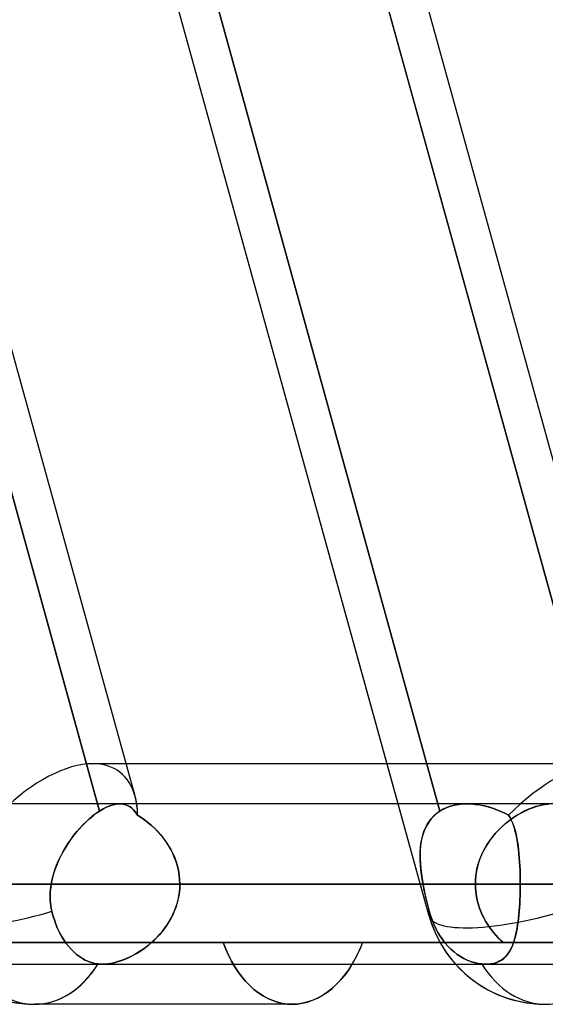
# Model space of a CAD drawing. Header units: millimetres. Extents: x -156 to 156, y -52 to 132.
# Tile 26 of 79: x -28.69 to -25.42, y 24.1 to 30.24. Entities that reach past the tile are written whole.
import ezdxf

# ---------------------------------------------------------------- set-up
doc = ezdxf.new("R2010")
doc.units = ezdxf.units.MM
doc.layers.add('MAIN-1', color=7, linetype='Continuous')

msp = doc.modelspace()

# ---------------------------------------------------------------- linework, layer by layer
at = {"layer": 'MAIN-1'}
for p, q in [((-27.976, 25.3988), (-38.4861, 63.4497)), ((-26.1434, 24.6503), (-36.6536, 62.7012)), ((-24.794, 25.3988), (-28.1778, 37.6496)), ((-28.1978, 25.3051), (-31.4767, 37.176)), ((-31.4696, 37.15), (-28.2102, 25.35)), ((-27.976, 25.3988), (-31.2218, 37.15)), ((-26.3367, 25.35), (-29.596, 37.15)), ((-26.0765, 25.3051), (-29.3554, 37.176)), ((-29.3554, 37.176), (-26.0765, 25.3051)), ((-25.0047, 25.2648), (-28.2897, 37.1578)), ((-28.2876, 37.15), (-25.0283, 25.35)), ((-24.794, 25.3988), (-28.0398, 37.15)), ((-23.808, 25.6), (-28.2403, 25.6)), ((-28.0315, 25.6), (-28.2403, 25.6)), ((-26.4057, 25.6), (-28.0315, 25.6)), ((-25.0583, 25.6), (-26.4057, 25.6)), ((75.6323, 25.35), (-75.6323, 25.35)), ((75.6323, 25.35), (-75.6323, 25.35)), ((-25.378, 25.35), (-33.2, 25.35)), ((-25.378, 25.35), (-33.2, 25.35)), ((-28.1979, 25.3051), (-28.2189, 25.2907)), ((-28.2179, 25.2914), (-28.1978, 25.3051)), ((-28.2102, 25.35), (-28.1978, 25.3051)), ((-28.1978, 25.3051), (-28.1779, 25.3172)), ((-28.178, 25.3171), (-28.1978, 25.3051)), ((-28.1586, 25.3272), (-28.178, 25.3171)), ((-28.1779, 25.3172), (-28.1585, 25.3273)), ((-28.1397, 25.3355), (-28.1586, 25.3272)), ((-28.1585, 25.3273), (-28.1397, 25.3356)), ((-28.1214, 25.342), (-28.1397, 25.3355)), ((-28.1397, 25.3356), (-28.1215, 25.3419)), ((-28.1215, 25.3419), (-28.104, 25.3465)), ((-28.104, 25.3465), (-28.1214, 25.342)), ((-28.0873, 25.3492), (-28.104, 25.3465)), ((-28.104, 25.3465), (-28.0873, 25.3492)), ((-28.0714, 25.35), (-28.0873, 25.3492)), ((-28.0873, 25.3492), (-28.0713, 25.35)), ((-25.9078, 25.35), (-28.0718, 25.35)), ((-25.9078, 25.35), (-28.0718, 25.35)), ((-28.057, 25.3492), (-28.0714, 25.35)), ((-28.0713, 25.35), (-28.0571, 25.3492)), ((-28.0571, 25.3492), (-28.0435, 25.3468)), ((-28.0434, 25.3467), (-28.057, 25.3492)), ((-28.0435, 25.3468), (-28.0307, 25.3429)), ((-28.0305, 25.3428), (-28.0434, 25.3467)), ((-28.0307, 25.3429), (-28.0186, 25.3376)), ((-28.0184, 25.3375), (-28.0305, 25.3428)), ((-28.0186, 25.3376), (-28.0073, 25.3308)), ((-28.0071, 25.3307), (-28.0184, 25.3375)), ((-28.0073, 25.3308), (-27.9966, 25.3228)), ((-27.9965, 25.3227), (-28.0071, 25.3307)), ((-27.9966, 25.3228), (-27.9866, 25.3135)), ((-27.9865, 25.3134), (-27.9965, 25.3227)), ((-27.9866, 25.3135), (-27.9773, 25.303)), ((-27.9772, 25.3029), (-27.9865, 25.3134)), ((-27.9773, 25.303), (-27.9685, 25.2913)), ((-27.9685, 25.2913), (-27.9772, 25.3029)), ((-26.1434, 24.6503), (-26.3367, 25.35)), ((-26.0765, 25.3051), (-26.0966, 25.2907)), ((-26.0957, 25.2914), (-26.0765, 25.3051)), ((-26.0765, 25.3051), (-26.0556, 25.3172)), ((-26.0558, 25.3171), (-26.0765, 25.3051)), ((-26.0337, 25.3272), (-26.0558, 25.3171)), ((-26.0556, 25.3172), (-26.0335, 25.3273)), ((-26.0102, 25.3355), (-26.0337, 25.3272)), ((-26.0335, 25.3273), (-26.0102, 25.3356)), ((-25.9856, 25.342), (-26.0102, 25.3355)), ((-26.0102, 25.3356), (-25.9857, 25.3419)), ((-25.9857, 25.3419), (-25.9603, 25.3465)), ((-25.9601, 25.3465), (-25.9856, 25.342)), ((-25.9603, 25.3465), (-25.934, 25.3492)), ((-25.9339, 25.3492), (-25.9601, 25.3465)), ((-25.934, 25.3492), (-25.907, 25.35)), ((-25.9071, 25.35), (-25.9339, 25.3492)), ((-25.8811, 25.3492), (-25.9071, 25.35)), ((-25.907, 25.35), (-25.8812, 25.3492)), ((-25.8812, 25.3492), (-25.855, 25.3468)), ((-25.8547, 25.3467), (-25.8811, 25.3492)), ((-25.855, 25.3468), (-25.8286, 25.3429)), ((-25.8281, 25.3428), (-25.8547, 25.3467)), ((-25.8286, 25.3429), (-25.8021, 25.3376)), ((-25.8015, 25.3375), (-25.8281, 25.3428)), ((-25.8021, 25.3376), (-25.7756, 25.3308)), ((-25.7751, 25.3307), (-25.8015, 25.3375)), ((-25.7756, 25.3308), (-25.7493, 25.3228)), ((-25.7489, 25.3227), (-25.7751, 25.3307)), ((-25.7493, 25.3228), (-25.7233, 25.3135)), ((-25.7231, 25.3134), (-25.7489, 25.3227)), ((-25.7233, 25.3135), (-25.6979, 25.303)), ((-25.6977, 25.3029), (-25.7231, 25.3134)), ((-25.6979, 25.303), (-25.673, 25.2913)), ((-25.6729, 25.2913), (-25.6977, 25.3029)), ((-25.569, 25.2949), (-25.5442, 25.3074)), ((-25.547, 25.3061), (-25.569, 25.2948)), ((-25.5249, 25.3161), (-25.547, 25.3061)), ((-25.5442, 25.3074), (-25.5194, 25.3184)), ((-25.5028, 25.325), (-25.5249, 25.3161)), ((-25.5194, 25.3184), (-25.4947, 25.3279)), ((-25.4809, 25.3325), (-25.5028, 25.325)), ((-25.4947, 25.3279), (-25.4701, 25.3358)), ((-25.4593, 25.3387), (-25.4809, 25.3325)), ((-25.4701, 25.3358), (-25.446, 25.342)), ((-25.438, 25.3437), (-25.4593, 25.3387)), ((-25.446, 25.342), (-25.4223, 25.3464)), ((-25.4172, 25.3472), (-25.438, 25.3437)), ((-25.4223, 25.3464), (-25.3997, 25.3491)), ((-28.2832, 25.2365), (-28.3042, 25.2153)), ((-28.2986, 25.2211), (-28.2785, 25.2409)), ((-28.2618, 25.2562), (-28.2832, 25.2365)), ((-28.2785, 25.2409), (-28.2583, 25.2593)), ((-28.2403, 25.2744), (-28.2618, 25.2562)), ((-28.2583, 25.2593), (-28.2381, 25.2762)), ((-28.2189, 25.2907), (-28.2403, 25.2744)), ((-28.2381, 25.2762), (-28.2179, 25.2914)), ((-27.9603, 25.2786), (-27.9685, 25.2913)), ((-27.9685, 25.2913), (-27.9603, 25.2786)), ((-27.9385, 25.2647), (-27.9603, 25.2786)), ((-27.9603, 25.2786), (-27.9379, 25.2643)), ((-27.9169, 25.2497), (-27.9385, 25.2647)), ((-27.9379, 25.2643), (-27.9159, 25.2489)), ((-27.8957, 25.2335), (-27.9169, 25.2497)), ((-27.9159, 25.2489), (-27.8944, 25.2324)), ((-26.1465, 25.2365), (-26.1593, 25.2153)), ((-26.1561, 25.2211), (-26.1434, 25.2409)), ((-26.1317, 25.2562), (-26.1465, 25.2365)), ((-26.1434, 25.2409), (-26.1291, 25.2593)), ((-26.115, 25.2744), (-26.1317, 25.2562)), ((-26.1291, 25.2593), (-26.1132, 25.2762)), ((-26.0966, 25.2907), (-26.115, 25.2744)), ((-26.1132, 25.2762), (-26.0957, 25.2914)), ((-25.6544, 25.2388), (-25.6746, 25.2222)), ((-25.673, 25.2913), (-25.6487, 25.2786)), ((-25.6487, 25.2786), (-25.6729, 25.2913)), ((-25.6658, 25.2296), (-25.6422, 25.2481)), ((-25.6337, 25.2544), (-25.6544, 25.2388)), ((-25.6487, 25.2786), (-25.64, 25.2643)), ((-25.6402, 25.2647), (-25.6487, 25.2786)), ((-25.6422, 25.2481), (-25.6181, 25.2652)), ((-25.6324, 25.2497), (-25.6402, 25.2647)), ((-25.64, 25.2643), (-25.6321, 25.2489)), ((-25.6125, 25.269), (-25.6337, 25.2544)), ((-25.6253, 25.2335), (-25.6324, 25.2497)), ((-25.6321, 25.2489), (-25.6249, 25.2324)), ((-25.6181, 25.2652), (-25.5936, 25.2808)), ((-25.5909, 25.2825), (-25.6125, 25.269)), ((-25.5936, 25.2808), (-25.569, 25.2949)), ((-25.569, 25.2948), (-25.5909, 25.2825)), ((-28.3567, 25.1543), (-28.3379, 25.1776)), ((-28.325, 25.1927), (-28.3452, 25.1687)), ((-28.3379, 25.1776), (-28.3185, 25.1999)), ((-28.3042, 25.2153), (-28.325, 25.1927)), ((-28.3185, 25.1999), (-28.2986, 25.2211)), ((-27.875, 25.2161), (-27.8957, 25.2335)), ((-27.8944, 25.2324), (-27.8736, 25.2148)), ((-27.8549, 25.1976), (-27.875, 25.2161)), ((-27.8736, 25.2148), (-27.8535, 25.1962)), ((-27.8355, 25.178), (-27.8549, 25.1976)), ((-27.8535, 25.1962), (-27.8342, 25.1766)), ((-27.8169, 25.1573), (-27.8355, 25.178)), ((-27.8342, 25.1766), (-27.8158, 25.156)), ((-26.1841, 25.1543), (-26.1764, 25.1776)), ((-26.1703, 25.1927), (-26.1796, 25.1687)), ((-26.1764, 25.1776), (-26.1671, 25.1999)), ((-26.1593, 25.2153), (-26.1703, 25.1927)), ((-26.1671, 25.1999), (-26.1561, 25.2211)), ((-25.732, 25.1652), (-25.7109, 25.1881)), ((-25.7128, 25.1861), (-25.7308, 25.1666)), ((-25.694, 25.2046), (-25.7128, 25.1861)), ((-25.7109, 25.1881), (-25.6887, 25.2096)), ((-25.6746, 25.2222), (-25.694, 25.2046)), ((-25.6887, 25.2096), (-25.6658, 25.2296)), ((-25.6187, 25.2161), (-25.6253, 25.2335)), ((-25.6249, 25.2324), (-25.6183, 25.2148)), ((-25.6128, 25.1976), (-25.6187, 25.2161)), ((-25.6183, 25.2148), (-25.6124, 25.1962)), ((-25.6073, 25.178), (-25.6128, 25.1976)), ((-25.6124, 25.1962), (-25.607, 25.1766)), ((-25.6024, 25.1573), (-25.6073, 25.178)), ((-25.607, 25.1766), (-25.6021, 25.156)), ((-28.3837, 25.1174), (-28.4017, 25.0903)), ((-28.3923, 25.1047), (-28.3749, 25.13)), ((-28.3649, 25.1436), (-28.3837, 25.1174)), ((-28.3749, 25.13), (-28.3567, 25.1543)), ((-28.3452, 25.1687), (-28.3649, 25.1436)), ((-27.7992, 25.1356), (-27.8169, 25.1573)), ((-27.8158, 25.156), (-27.7984, 25.1345)), ((-27.7827, 25.113), (-27.7992, 25.1356)), ((-27.7984, 25.1345), (-27.782, 25.112)), ((-27.7674, 25.0895), (-27.7827, 25.113)), ((-26.1928, 25.1174), (-26.1969, 25.0903)), ((-26.1949, 25.1047), (-26.1902, 25.13)), ((-26.187, 25.1436), (-26.1928, 25.1174)), ((-26.1902, 25.13), (-26.1841, 25.1543)), ((-26.1796, 25.1687), (-26.187, 25.1436)), ((-25.7876, 25.0894), (-25.7705, 25.1158)), ((-25.7639, 25.1251), (-25.779, 25.1031)), ((-25.7705, 25.1158), (-25.752, 25.1411)), ((-25.7478, 25.1463), (-25.7639, 25.1251)), ((-25.752, 25.1411), (-25.732, 25.1652)), ((-25.7308, 25.1666), (-25.7478, 25.1463)), ((-25.598, 25.1356), (-25.6024, 25.1573)), ((-25.6021, 25.156), (-25.5977, 25.1345)), ((-25.594, 25.113), (-25.598, 25.1356)), ((-25.5977, 25.1345), (-25.5938, 25.112)), ((-25.5905, 25.0895), (-25.594, 25.113)), ((-28.4392, 25.0245), (-28.4246, 25.0519)), ((-28.4186, 25.0624), (-28.4344, 25.0337)), ((-28.4246, 25.0519), (-28.4089, 25.0787)), ((-28.4017, 25.0903), (-28.4186, 25.0624)), ((-28.4089, 25.0787), (-28.3923, 25.1047)), ((-27.782, 25.112), (-27.7669, 25.0887)), ((-27.7533, 25.0652), (-27.7674, 25.0895)), ((-27.7669, 25.0887), (-27.753, 25.0645)), ((-27.7407, 25.0401), (-27.7533, 25.0652)), ((-27.753, 25.0645), (-27.7404, 25.0395)), ((-26.2006, 25.0245), (-26.2, 25.0519)), ((-26.1994, 25.0624), (-26.2005, 25.0337)), ((-26.2, 25.0519), (-26.1981, 25.0787)), ((-26.1969, 25.0903), (-26.1994, 25.0624)), ((-26.1981, 25.0787), (-26.1949, 25.1047)), ((-25.8057, 25.0568), (-25.8172, 25.0326)), ((-25.8167, 25.0336), (-25.803, 25.062)), ((-25.7929, 25.0804), (-25.8057, 25.0568)), ((-25.803, 25.062), (-25.7876, 25.0894)), ((-25.779, 25.1031), (-25.7929, 25.0804)), ((-25.5938, 25.112), (-25.5904, 25.0887)), ((-25.5874, 25.0652), (-25.5905, 25.0895)), ((-25.5904, 25.0887), (-25.5873, 25.0645)), ((-25.5847, 25.0401), (-25.5874, 25.0652)), ((-25.5873, 25.0645), (-25.5847, 25.0395)), ((-28.4648, 24.9679), (-28.4526, 24.9965)), ((-28.449, 25.0043), (-28.4622, 24.9744)), ((-28.4526, 24.9965), (-28.4392, 25.0245)), ((-28.4344, 25.0337), (-28.449, 25.0043)), ((-27.7295, 25.0143), (-27.7407, 25.0401)), ((-27.7404, 25.0395), (-27.7293, 25.0138)), ((-27.7198, 24.9878), (-27.7295, 25.0143)), ((-27.7293, 25.0138), (-27.7198, 24.9875)), ((-26.2, 24.9965), (-26.2006, 25.0245)), ((-26.2005, 25.0337), (-26.2003, 25.0043)), ((-26.2003, 25.0043), (-26.1988, 24.9744)), ((-26.1983, 24.9679), (-26.2, 24.9965)), ((-25.8384, 24.9743), (-25.8286, 25.0043)), ((-25.8273, 25.0077), (-25.836, 24.9824)), ((-25.8286, 25.0043), (-25.8167, 25.0336)), ((-25.8172, 25.0326), (-25.8273, 25.0077)), ((-25.5824, 25.0143), (-25.5847, 25.0401)), ((-25.5847, 25.0395), (-25.5824, 25.0138)), ((-25.5805, 24.9878), (-25.5824, 25.0143)), ((-25.5824, 25.0138), (-25.5804, 24.9875)), ((-28.485, 24.9096), (-28.4757, 24.939)), ((-28.4739, 24.9439), (-28.484, 24.913)), ((-28.4757, 24.939), (-28.4648, 24.9679)), ((-28.4622, 24.9744), (-28.4739, 24.9439)), ((-27.7119, 24.9609), (-27.7198, 24.9878)), ((-27.7198, 24.9875), (-27.7119, 24.9608)), ((-27.7056, 24.9335), (-27.7119, 24.9609)), ((-27.7119, 24.9608), (-27.7056, 24.9336)), ((-27.7056, 24.9336), (-27.7011, 24.906)), ((-27.7011, 24.9059), (-27.7056, 24.9335)), ((-26.1988, 24.9744), (-26.1961, 24.9439)), ((-26.1956, 24.939), (-26.1983, 24.9679)), ((-26.1961, 24.9439), (-26.1924, 24.913)), ((-26.192, 24.9096), (-26.1956, 24.939)), ((-25.8488, 24.9302), (-25.8529, 24.9036)), ((-25.8517, 24.9129), (-25.8461, 24.9438)), ((-25.8432, 24.9565), (-25.8488, 24.9302)), ((-25.8461, 24.9438), (-25.8384, 24.9743)), ((-25.836, 24.9824), (-25.8432, 24.9565)), ((-25.5789, 24.9609), (-25.5805, 24.9878)), ((-25.5804, 24.9875), (-25.5789, 24.9608)), ((-25.5777, 24.9335), (-25.5789, 24.9609)), ((-25.5789, 24.9608), (-25.5777, 24.9336)), ((-25.5777, 24.9336), (-25.5768, 24.906)), ((-25.5768, 24.9059), (-25.5777, 24.9335)), ((-28.4923, 24.8816), (-28.4987, 24.85)), ((-28.4987, 24.85), (-28.4927, 24.8799)), ((-28.4927, 24.8799), (-28.485, 24.9096)), ((-28.484, 24.913), (-28.4923, 24.8816)), ((-27.7011, 24.906), (-27.6984, 24.8781)), ((-27.6984, 24.8781), (-27.7011, 24.9059)), ((-27.6975, 24.85), (-27.6984, 24.8781)), ((-27.6984, 24.8781), (-27.6975, 24.85)), ((-26.1924, 24.913), (-26.1878, 24.8816)), ((-26.1875, 24.8799), (-26.192, 24.9096)), ((-26.1878, 24.8816), (-26.1823, 24.85)), ((-26.1823, 24.85), (-26.1875, 24.8799)), ((-25.8562, 24.85), (-25.8551, 24.8816)), ((-25.8554, 24.8769), (-25.8562, 24.85)), ((-25.8529, 24.9036), (-25.8554, 24.8769)), ((-25.8551, 24.8816), (-25.8517, 24.9129)), ((-25.5768, 24.906), (-25.5763, 24.8781)), ((-25.5763, 24.8781), (-25.5768, 24.9059)), ((-25.5763, 24.8781), (-25.5762, 24.85)), ((-25.5762, 24.85), (-25.5763, 24.8781)), ((-76.1016, 24.85), (76.1016, 24.85)), ((76.1016, 24.85), (-76.1016, 24.85)), ((-27.6975, 24.85), (-75.4408, 24.85)), ((-75.4408, 24.85), (75.4408, 24.85)), ((-33.7, 24.85), (-25.8562, 24.85)), ((-25.8562, 24.85), (-33.7, 24.85)), ((-25.1462, 24.85), (-32.7, 24.85)), ((-32.7, 24.85), (-25.1462, 24.85)), ((-25.8562, 24.85), (-28.6947, 24.85)), ((-28.6947, 24.85), (-25.8562, 24.85)), ((-28.5046, 24.7988), (-28.5033, 24.8159)), ((-28.5033, 24.8158), (-28.5046, 24.7986)), ((-28.5033, 24.8159), (-28.5013, 24.8329)), ((-28.5013, 24.8329), (-28.5033, 24.8158)), ((-28.5013, 24.8329), (-28.4987, 24.85)), ((-28.4987, 24.85), (-28.5013, 24.8329)), ((-28.4987, 24.85), (-26.1823, 24.85)), ((-26.1823, 24.85), (-28.4987, 24.85)), ((-27.7003, 24.8008), (-27.6982, 24.8253)), ((-27.6982, 24.8251), (-27.7003, 24.8004)), ((-27.6975, 24.85), (-27.6982, 24.8251)), ((-27.6982, 24.8253), (-27.6975, 24.85)), ((-25.5762, 24.85), (-27.6975, 24.85)), ((-25.5762, 24.85), (-27.6975, 24.85)), ((-27.6975, 24.85), (-25.5762, 24.85)), ((-27.6975, 24.85), (-24.8665, 24.85)), ((-24.8665, 24.85), (-27.6975, 24.85)), ((-26.1823, 24.85), (-26.1791, 24.8329)), ((-26.1794, 24.8345), (-26.1823, 24.85)), ((-26.1763, 24.819), (-26.1794, 24.8345)), ((-26.1791, 24.8329), (-26.1756, 24.8158)), ((-26.173, 24.8034), (-26.1763, 24.819)), ((-26.1756, 24.8158), (-26.172, 24.7986)), ((-25.8562, 24.85), (-25.8557, 24.8279)), ((-25.8557, 24.8279), (-25.8562, 24.85)), ((-25.8557, 24.8279), (-25.854, 24.806)), ((-25.854, 24.806), (-25.8557, 24.8279)), ((-25.854, 24.806), (-25.8513, 24.7842)), ((-25.8512, 24.7841), (-25.854, 24.806)), ((-25.5767, 24.8008), (-25.5763, 24.8253)), ((-25.5763, 24.8251), (-25.5767, 24.8004)), ((-25.5763, 24.8253), (-25.5762, 24.85)), ((-25.5762, 24.85), (-25.5763, 24.8251)), ((25.5762, 24.85), (-25.5762, 24.85)), ((-22.7452, 24.85), (-25.5762, 24.85)), ((-25.5762, 24.85), (-22.7452, 24.85)), ((-28.5053, 24.7816), (-28.5046, 24.7988)), ((-28.5046, 24.7986), (-28.5053, 24.7815)), ((-28.5053, 24.7646), (-28.5053, 24.7816)), ((-28.5053, 24.7815), (-28.5052, 24.7644)), ((-28.5045, 24.7475), (-28.5053, 24.7646)), ((-28.5052, 24.7644), (-28.5045, 24.7474)), ((-28.5031, 24.7304), (-28.5045, 24.7475)), ((-28.5045, 24.7474), (-28.5031, 24.7305)), ((-27.7088, 24.7516), (-27.7151, 24.7275)), ((-27.7147, 24.7288), (-27.7086, 24.7525)), ((-27.7039, 24.7759), (-27.7088, 24.7516)), ((-27.7086, 24.7525), (-27.7038, 24.7765)), ((-27.7003, 24.8004), (-27.7039, 24.7759)), ((-27.7038, 24.7765), (-27.7003, 24.8008)), ((-26.1696, 24.7879), (-26.173, 24.8034)), ((-26.172, 24.7986), (-26.1682, 24.7815)), ((-26.1661, 24.7723), (-26.1696, 24.7879)), ((-26.1682, 24.7815), (-26.1643, 24.7644)), ((-26.1625, 24.7568), (-26.1661, 24.7723)), ((-26.1643, 24.7644), (-26.1602, 24.7474)), ((-26.1587, 24.7413), (-26.1625, 24.7568)), ((-26.1602, 24.7474), (-26.1561, 24.7305)), ((-25.8513, 24.7842), (-25.8474, 24.7626)), ((-25.8474, 24.7624), (-25.8512, 24.7841)), ((-25.8474, 24.7626), (-25.8426, 24.7412)), ((-25.8425, 24.7409), (-25.8474, 24.7624)), ((-25.5783, 24.7516), (-25.5795, 24.7275)), ((-25.5794, 24.7288), (-25.5783, 24.7525)), ((-25.5783, 24.7525), (-25.5773, 24.7765)), ((-25.5774, 24.7759), (-25.5783, 24.7516)), ((-25.5767, 24.8004), (-25.5774, 24.7759)), ((-25.5773, 24.7765), (-25.5767, 24.8008)), ((-28.5031, 24.7305), (-28.501, 24.7136)), ((-28.501, 24.7135), (-28.5031, 24.7304)), ((-28.501, 24.7136), (-28.4981, 24.6969)), ((-28.4981, 24.6968), (-28.501, 24.7135)), ((-28.4981, 24.6969), (-28.4945, 24.6803)), ((-28.4945, 24.6803), (-28.4981, 24.6968)), ((-27.7227, 24.7038), (-27.7316, 24.6804)), ((-27.7308, 24.6825), (-27.7221, 24.7055)), ((-27.7151, 24.7275), (-27.7227, 24.7038)), ((-27.7221, 24.7055), (-27.7147, 24.7288)), ((-26.1549, 24.7258), (-26.1587, 24.7413)), ((-26.1561, 24.7305), (-26.1518, 24.7136)), ((-26.151, 24.7104), (-26.1549, 24.7258)), ((-26.1518, 24.7136), (-26.1475, 24.6969)), ((-26.147, 24.6952), (-26.151, 24.7104)), ((-26.1475, 24.6969), (-26.143, 24.6803)), ((-26.143, 24.6803), (-26.147, 24.6952)), ((-25.8426, 24.7412), (-25.8367, 24.72)), ((-25.8366, 24.7196), (-25.8425, 24.7409)), ((-25.8367, 24.72), (-25.8298, 24.6991)), ((-25.8297, 24.6988), (-25.8366, 24.7196)), ((-25.8298, 24.6991), (-25.8219, 24.6785)), ((-25.8218, 24.6782), (-25.8297, 24.6988)), ((-25.581, 24.7038), (-25.5828, 24.6805)), ((-25.5827, 24.6825), (-25.5809, 24.7055)), ((-25.5795, 24.7275), (-25.581, 24.7038)), ((-25.5809, 24.7055), (-25.5794, 24.7288)), ((-28.4874, 24.6532), (-28.4945, 24.6803)), ((-28.4945, 24.6803), (-28.4874, 24.6532)), ((-28.479, 24.6264), (-28.4874, 24.6532)), ((-28.4874, 24.6532), (-28.479, 24.6264)), ((-28.4693, 24.5994), (-28.479, 24.6264)), ((-28.479, 24.6264), (-28.4693, 24.5994)), ((-27.753, 24.6354), (-27.7653, 24.6139)), ((-27.7636, 24.6167), (-27.7516, 24.638)), ((-27.7417, 24.6576), (-27.753, 24.6354)), ((-27.7516, 24.638), (-27.7406, 24.66)), ((-27.7316, 24.6804), (-27.7417, 24.6576)), ((-27.7406, 24.66), (-27.7308, 24.6825)), ((-26.143, 24.6803), (-26.135, 24.6532)), ((-26.135, 24.6532), (-26.143, 24.6803)), ((-26.135, 24.6532), (-26.1256, 24.6264)), ((-26.1256, 24.6264), (-26.135, 24.6532)), ((-26.1256, 24.6264), (-26.1147, 24.5994)), ((-26.1147, 24.5994), (-26.1256, 24.6264)), ((-25.8219, 24.6785), (-25.813, 24.6583)), ((-25.8129, 24.6581), (-25.8218, 24.6782)), ((-25.813, 24.6583), (-25.8033, 24.6385)), ((-25.8032, 24.6383), (-25.8129, 24.6581)), ((-25.8033, 24.6385), (-25.7927, 24.6193)), ((-25.7926, 24.6191), (-25.8032, 24.6383)), ((-25.5873, 24.6355), (-25.59, 24.6139)), ((-25.5896, 24.6167), (-25.587, 24.638)), ((-25.5849, 24.6577), (-25.5873, 24.6355)), ((-25.587, 24.638), (-25.5847, 24.66)), ((-25.5828, 24.6805), (-25.5849, 24.6577)), ((-25.5847, 24.66), (-25.5827, 24.6825)), ((-28.4584, 24.573), (-28.4693, 24.5994)), ((-28.4693, 24.5994), (-28.4584, 24.573)), ((-28.4464, 24.5477), (-28.4584, 24.573)), ((-28.4584, 24.573), (-28.4464, 24.5477)), ((-27.793, 24.5726), (-27.8082, 24.553)), ((-27.8053, 24.5566), (-27.7906, 24.576)), ((-27.7787, 24.5929), (-27.793, 24.5726)), ((-27.7906, 24.576), (-27.7766, 24.596)), ((-27.7653, 24.6139), (-27.7787, 24.5929)), ((-27.7766, 24.596), (-27.7636, 24.6167)), ((-26.1147, 24.5994), (-26.1024, 24.573)), ((-26.1024, 24.573), (-26.1147, 24.5994)), ((-26.1024, 24.573), (-26.0889, 24.5477)), ((-26.0889, 24.5477), (-26.1024, 24.573)), ((-25.7927, 24.6193), (-25.7813, 24.6005)), ((-25.7812, 24.6004), (-25.7926, 24.6191)), ((-25.7813, 24.6005), (-25.7692, 24.5822)), ((-25.7691, 24.5822), (-25.7812, 24.6004)), ((-25.7692, 24.5822), (-25.7563, 24.5645)), ((-25.7563, 24.5645), (-25.7691, 24.5822)), ((-25.7563, 24.5645), (-25.7427, 24.5474)), ((-25.7427, 24.5474), (-25.7563, 24.5645)), ((-25.5965, 24.5727), (-25.6002, 24.5531)), ((-25.5995, 24.5566), (-25.5959, 24.576)), ((-25.5931, 24.5929), (-25.5965, 24.5727)), ((-25.5959, 24.576), (-25.5926, 24.596)), ((-25.59, 24.6139), (-25.5931, 24.5929)), ((-25.5926, 24.596), (-25.5896, 24.6167)), ((-28.4335, 24.524), (-28.4464, 24.5477)), ((-28.4464, 24.5477), (-28.4335, 24.524)), ((-28.4202, 24.5021), (-28.4335, 24.524)), ((-28.4335, 24.524), (-28.4202, 24.5021)), ((-28.4064, 24.4819), (-28.4202, 24.5021)), ((-28.4202, 24.5021), (-28.4064, 24.4819)), ((-27.8584, 24.4991), (-27.8763, 24.4828)), ((-27.8719, 24.4867), (-27.8543, 24.503)), ((-27.841, 24.5162), (-27.8584, 24.4991)), ((-27.8543, 24.503), (-27.8373, 24.5201)), ((-27.8243, 24.5342), (-27.841, 24.5162)), ((-27.8373, 24.5201), (-27.8209, 24.538)), ((-27.8082, 24.553), (-27.8243, 24.5342)), ((-27.8209, 24.538), (-27.8053, 24.5566)), ((-26.0889, 24.5477), (-26.0744, 24.524)), ((-26.0744, 24.524), (-26.0889, 24.5477)), ((-26.0744, 24.524), (-26.0594, 24.5021)), ((-26.0594, 24.5021), (-26.0744, 24.524)), ((-26.0594, 24.5021), (-26.0438, 24.4819)), ((-26.0438, 24.4819), (-26.0594, 24.5021)), ((-25.7427, 24.5474), (-25.7285, 24.5308)), ((-25.7286, 24.5309), (-25.7427, 24.5474)), ((-25.7138, 24.515), (-25.7286, 24.5309)), ((-25.7285, 24.5308), (-25.7137, 24.5148)), ((-25.6985, 24.4997), (-25.7138, 24.515)), ((-25.7137, 24.5148), (-25.6984, 24.4996)), ((-25.6827, 24.485), (-25.6985, 24.4997)), ((-25.6984, 24.4996), (-25.6827, 24.485)), ((-25.6138, 24.4991), (-25.6191, 24.4828)), ((-25.6178, 24.4867), (-25.6126, 24.503)), ((-25.6089, 24.5162), (-25.6138, 24.4991)), ((-25.6126, 24.503), (-25.6078, 24.5201)), ((-25.6043, 24.5342), (-25.6089, 24.5162)), ((-25.6078, 24.5201), (-25.6035, 24.538)), ((-25.6002, 24.5531), (-25.6043, 24.5342)), ((-25.6035, 24.538), (-25.5995, 24.5566)), ((-36, 24.485), (-27.4271, 24.485)), ((-27.4271, 24.485), (-36, 24.485)), ((-33.5417, 24.485), (-25.6827, 24.485)), ((-25.6827, 24.485), (-33.5417, 24.485)), ((-32.8583, 24.485), (-25.1976, 24.485)), ((-26.5586, 24.485), (-32.8583, 24.485)), ((-24.2332, 24.485), (-31.5, 24.485)), ((-31.5, 24.485), (-24.2332, 24.485)), ((-28.3912, 24.4622), (-28.4064, 24.4819)), ((-28.4064, 24.4819), (-28.3912, 24.4622)), ((-28.3749, 24.4434), (-28.3912, 24.4622)), ((-28.3912, 24.4622), (-28.3749, 24.4434)), ((-28.3577, 24.4262), (-28.3749, 24.4434)), ((-28.3749, 24.4434), (-28.3577, 24.4262)), ((-27.9324, 24.4394), (-27.9517, 24.4267)), ((-27.9474, 24.4294), (-27.9279, 24.4425)), ((-27.9134, 24.4529), (-27.9324, 24.4394)), ((-27.9279, 24.4425), (-27.9088, 24.4564)), ((-27.8947, 24.4674), (-27.9134, 24.4529)), ((-27.9088, 24.4564), (-27.8901, 24.4711)), ((-27.8763, 24.4828), (-27.8947, 24.4674)), ((-27.8901, 24.4711), (-27.8719, 24.4867)), ((-25.6827, 24.485), (-27.4271, 24.485)), ((-27.4271, 24.485), (-27.4111, 24.4443)), ((-27.4111, 24.4443), (-27.4271, 24.485)), ((-27.4271, 24.485), (-25.6827, 24.485)), ((-27.4111, 24.4443), (-27.3937, 24.4055)), ((-27.3937, 24.4055), (-27.4111, 24.4443)), ((-26.5763, 24.4418), (-26.5956, 24.4008)), ((-26.5889, 24.4143), (-26.5783, 24.4372)), ((-26.5783, 24.4372), (-26.5682, 24.4608)), ((-26.5586, 24.485), (-26.5763, 24.4418)), ((-26.5682, 24.4608), (-26.5586, 24.485)), ((-25.1976, 24.485), (-26.5586, 24.485)), ((-26.5586, 24.485), (-24.8185, 24.485)), ((-24.8185, 24.485), (-26.5586, 24.485)), ((-26.5586, 24.485), (-24.3032, 24.485)), ((-24.3032, 24.485), (-26.5586, 24.485)), ((-26.0438, 24.4819), (-26.0266, 24.4622)), ((-26.0266, 24.4622), (-26.0438, 24.4819)), ((-26.0266, 24.4622), (-26.0082, 24.4434)), ((-26.0082, 24.4434), (-26.0266, 24.4622)), ((-26.0082, 24.4434), (-25.9888, 24.4262)), ((-25.9888, 24.4262), (-26.0082, 24.4434)), ((-25.638, 24.4394), (-25.6453, 24.4268)), ((-25.6436, 24.4294), (-25.6363, 24.4425)), ((-25.6312, 24.453), (-25.638, 24.4394)), ((-25.6363, 24.4425), (-25.6296, 24.4564)), ((-25.6249, 24.4675), (-25.6312, 24.453)), ((-25.6296, 24.4564), (-25.6235, 24.4711)), ((-25.6191, 24.4828), (-25.6249, 24.4675)), ((-25.6235, 24.4711), (-25.6178, 24.4867)), ((-28.34, 24.4107), (-28.3577, 24.4262)), ((-28.3577, 24.4262), (-28.34, 24.4107)), ((-28.3221, 24.3971), (-28.34, 24.4107)), ((-28.34, 24.4107), (-28.3221, 24.3971)), ((-28.3045, 24.3856), (-28.3221, 24.3971)), ((-28.3221, 24.3971), (-28.3045, 24.3856)), ((-28.286, 24.3755), (-28.3045, 24.3856)), ((-28.3045, 24.3856), (-28.286, 24.3755)), ((-28.0499, 24.3772), (-28.0696, 24.3701)), ((-28.0677, 24.3708), (-28.0476, 24.3781)), ((-28.0301, 24.3853), (-28.0499, 24.3772)), ((-28.0476, 24.3781), (-28.0275, 24.3864)), ((-28.0103, 24.3943), (-28.0301, 24.3853)), ((-28.0275, 24.3864), (-28.0073, 24.3957)), ((-27.9906, 24.4042), (-28.0103, 24.3943)), ((-28.0073, 24.3957), (-27.9872, 24.406)), ((-27.9711, 24.415), (-27.9906, 24.4042)), ((-27.9872, 24.406), (-27.9672, 24.4173)), ((-27.9517, 24.4267), (-27.9711, 24.415)), ((-27.9672, 24.4173), (-27.9474, 24.4294)), ((-27.3937, 24.4055), (-27.375, 24.3688)), ((-27.375, 24.3688), (-27.3937, 24.4055)), ((-26.5956, 24.4008), (-26.6164, 24.3621)), ((-26.6115, 24.3707), (-26.6, 24.3921)), ((-26.6, 24.3921), (-26.5889, 24.4143)), ((-25.9888, 24.4262), (-25.9687, 24.4107)), ((-25.9687, 24.4107), (-25.9888, 24.4262)), ((-25.9687, 24.4107), (-25.9485, 24.3971)), ((-25.9485, 24.3971), (-25.9687, 24.4107)), ((-25.9485, 24.3971), (-25.9284, 24.3856)), ((-25.9284, 24.3856), (-25.9485, 24.3971)), ((-25.9284, 24.3856), (-25.9075, 24.3755)), ((-25.9075, 24.3755), (-25.9284, 24.3856)), ((-25.6912, 24.3772), (-25.7027, 24.3701)), ((-25.7016, 24.3708), (-25.69, 24.3781)), ((-25.6806, 24.3853), (-25.6912, 24.3772)), ((-25.69, 24.3781), (-25.6793, 24.3864)), ((-25.6707, 24.3943), (-25.6806, 24.3853)), ((-25.6793, 24.3864), (-25.6693, 24.3957)), ((-25.6616, 24.4042), (-25.6707, 24.3943)), ((-25.6693, 24.3957), (-25.6601, 24.406)), ((-25.6531, 24.4151), (-25.6616, 24.4042)), ((-25.6601, 24.406), (-25.6515, 24.4173)), ((-25.6453, 24.4268), (-25.6531, 24.4151)), ((-25.6515, 24.4173), (-25.6436, 24.4294)), ((-75.6323, 24.35), (75.6323, 24.35)), ((-75.6323, 24.35), (75.6323, 24.35)), ((-28.2666, 24.3668), (-28.286, 24.3755)), ((-28.286, 24.3755), (-28.2666, 24.3668)), ((-28.2466, 24.3597), (-28.2666, 24.3668)), ((-28.2666, 24.3668), (-28.2466, 24.3597)), ((-28.2264, 24.3546), (-28.2466, 24.3597)), ((-28.2466, 24.3597), (-28.2264, 24.3546)), ((-28.2063, 24.3514), (-28.2264, 24.3546)), ((-28.2264, 24.3546), (-28.2063, 24.3514)), ((-28.2021, 24.351), (-28.2063, 24.3514)), ((-28.2063, 24.3514), (-28.2021, 24.351)), ((-28.1979, 24.3506), (-28.2021, 24.351)), ((-28.2021, 24.351), (-28.1979, 24.3506)), ((-28.1937, 24.3503), (-28.1979, 24.3506)), ((-28.1979, 24.3506), (-28.1937, 24.3503)), ((-28.1894, 24.3501), (-28.1937, 24.3503)), ((-28.1937, 24.3503), (-28.1894, 24.3501)), ((-28.185, 24.35), (-28.1894, 24.3501)), ((-28.1894, 24.3501), (-28.185, 24.35)), ((-28.1806, 24.35), (-28.185, 24.35)), ((-28.185, 24.35), (-28.1806, 24.35)), ((-28.1807, 24.35), (-25.7893, 24.35)), ((-28.1807, 24.35), (-25.7893, 24.35)), ((-28.1635, 24.3506), (-28.1806, 24.35)), ((-28.1806, 24.35), (-28.1633, 24.3506)), ((-28.1458, 24.3522), (-28.1635, 24.3506)), ((-28.1633, 24.3506), (-28.1453, 24.3523)), ((-28.1275, 24.3551), (-28.1458, 24.3522)), ((-28.1453, 24.3523), (-28.1265, 24.3552)), ((-28.1085, 24.359), (-28.1275, 24.3551)), ((-28.1265, 24.3552), (-28.1072, 24.3593)), ((-28.0892, 24.364), (-28.1085, 24.359)), ((-28.1072, 24.3593), (-28.0876, 24.3645)), ((-28.0696, 24.3701), (-28.0892, 24.364)), ((-28.0876, 24.3645), (-28.0677, 24.3708)), ((-27.375, 24.3688), (-27.3552, 24.3344)), ((-27.3552, 24.3344), (-27.375, 24.3688)), ((-27.3552, 24.3344), (-27.3342, 24.3025)), ((-27.3342, 24.3025), (-27.3552, 24.3344)), ((-26.6687, 24.2839), (-26.6453, 24.3159)), ((-26.6384, 24.3262), (-26.6618, 24.2929)), ((-26.6453, 24.3159), (-26.6235, 24.35)), ((-26.6164, 24.3621), (-26.6384, 24.3262)), ((-26.6235, 24.35), (-26.6115, 24.3707)), ((-25.9075, 24.3755), (-25.8854, 24.3668)), ((-25.8854, 24.3668), (-25.9075, 24.3755)), ((-25.8854, 24.3668), (-25.8627, 24.3597)), ((-25.8627, 24.3597), (-25.8854, 24.3668)), ((-25.8627, 24.3597), (-25.8396, 24.3546)), ((-25.8396, 24.3546), (-25.8627, 24.3597)), ((-25.8396, 24.3546), (-25.8167, 24.3514)), ((-25.8167, 24.3514), (-25.8396, 24.3546)), ((-25.8167, 24.3514), (-25.812, 24.351)), ((-25.8119, 24.351), (-25.8167, 24.3514)), ((-25.812, 24.351), (-25.8073, 24.3506)), ((-25.8073, 24.3506), (-25.8119, 24.351)), ((-25.8073, 24.3506), (-25.8027, 24.3503)), ((-25.8026, 24.3503), (-25.8073, 24.3506)), ((-25.8027, 24.3503), (-25.7982, 24.3501)), ((-25.7981, 24.3501), (-25.8026, 24.3503)), ((-25.7982, 24.3501), (-25.7937, 24.35)), ((-25.7936, 24.35), (-25.7981, 24.3501)), ((-25.7937, 24.35), (-25.7892, 24.35)), ((-25.7891, 24.35), (-25.7936, 24.35)), ((-25.7892, 24.35), (-25.7726, 24.3506)), ((-25.7728, 24.3506), (-25.7891, 24.35)), ((-25.7572, 24.3523), (-25.7728, 24.3506)), ((-25.7726, 24.3506), (-25.7568, 24.3523)), ((-25.7423, 24.3551), (-25.7572, 24.3523)), ((-25.7568, 24.3523), (-25.7416, 24.3552)), ((-25.7282, 24.359), (-25.7423, 24.3551)), ((-25.7416, 24.3552), (-25.7274, 24.3593)), ((-25.715, 24.3641), (-25.7282, 24.359)), ((-25.7274, 24.3593), (-25.714, 24.3645)), ((-25.7027, 24.3701), (-25.715, 24.3641)), ((-25.714, 24.3645), (-25.7016, 24.3708)), ((-27.3342, 24.3025), (-27.3116, 24.2722)), ((-27.3116, 24.2722), (-27.3342, 24.3025)), ((-27.3116, 24.2722), (-27.2875, 24.2437)), ((-27.2875, 24.2437), (-27.3116, 24.2722)), ((-26.7204, 24.2254), (-26.6938, 24.2536)), ((-26.6871, 24.2613), (-26.7141, 24.2318)), ((-26.6938, 24.2536), (-26.6687, 24.2839)), ((-26.6618, 24.2929), (-26.6871, 24.2613)), ((-27.2875, 24.2437), (-27.262, 24.2172)), ((-27.262, 24.2172), (-27.2875, 24.2437)), ((-27.262, 24.2172), (-27.2352, 24.1929)), ((-27.2352, 24.1929), (-27.262, 24.2172)), ((-27.2352, 24.1929), (-27.2074, 24.1712)), ((-27.2074, 24.1712), (-27.2352, 24.1929)), ((-26.7776, 24.1763), (-26.7484, 24.1995)), ((-26.7425, 24.2047), (-26.7722, 24.1803)), ((-26.7484, 24.1995), (-26.7204, 24.2254)), ((-26.7141, 24.2318), (-26.7425, 24.2047)), ((-27.2074, 24.1712), (-27.1785, 24.1522)), ((-27.1785, 24.1522), (-27.2074, 24.1712)), ((-27.1785, 24.1522), (-27.1489, 24.1362)), ((-27.1489, 24.1362), (-27.1785, 24.1522)), ((-27.1489, 24.1362), (-27.1187, 24.1231)), ((-27.1187, 24.1231), (-27.1489, 24.1362)), ((-26.8704, 24.1248), (-26.8388, 24.1388)), ((-26.8348, 24.1408), (-26.8671, 24.1261)), ((-26.8388, 24.1388), (-26.8078, 24.156)), ((-26.8031, 24.1589), (-26.8348, 24.1408)), ((-26.8078, 24.156), (-26.7776, 24.1763)), ((-26.7722, 24.1803), (-26.8031, 24.1589)), ((-26.9971, 24.1), (-28.6025, 24.1)), ((-26.9971, 24.1), (-28.6025, 24.1)), ((-27.1187, 24.1231), (-27.0882, 24.113)), ((-27.0882, 24.113), (-27.1187, 24.1231)), ((-27.0882, 24.113), (-27.0577, 24.1058)), ((-27.0577, 24.1058), (-27.0882, 24.113)), ((-27.0577, 24.1058), (-27.0272, 24.1014)), ((-27.0272, 24.1014), (-27.0577, 24.1058)), ((-27.0272, 24.1014), (-26.9971, 24.1)), ((-26.9971, 24.1), (-27.0272, 24.1014)), ((-26.965, 24.1016), (-26.9971, 24.1)), ((-26.9971, 24.1), (-26.9659, 24.1015)), ((-26.9659, 24.1015), (-26.9342, 24.1062)), ((-26.9325, 24.1065), (-26.965, 24.1016)), ((-26.9342, 24.1062), (-26.9023, 24.1139)), ((-26.8998, 24.1146), (-26.9325, 24.1065)), ((-26.9023, 24.1139), (-26.8704, 24.1248)), ((-26.8671, 24.1261), (-26.8998, 24.1146))]:
    msp.add_line(p, q, dxfattribs=at)
for centre, start, end in [((-28.6025, 24.85), 195.44062, 270.00008), ((-25.4205, 24.85), 195.44119, 270.00002), ((-25.4205, 24.85), 195.44119, 221.81031), ((-28.6025, 24.85), 221.80991, 270.00008), ((-25.4205, 24.85), 221.81031, 270.00002)]:
    msp.add_arc(centre, 0.75, start, end, dxfattribs=at)
for centre, major_axis, ratio, start_param, end_param in [((-28.6025, 24.85), (-0.5313, -0.6979), 0.517035, -2.766437, -1.849578), ((-28.6025, 24.85), (-0.5313, -0.6979), 0.517035, -2.766437, -1.849578), ((-28.6025, 24.85), (-0.5313, -0.6979), 0.517035, 2.762858, 3.516748), ((-28.6025, 24.85), (-0.5313, -0.6979), 0.517035, 2.762858, 3.516748), ((-25.4205, 24.85), (-0.5313, -0.6979), 0.517035, -2.766823, -1.804124), ((-25.4205, 24.85), (-0.5313, -0.6979), 0.517035, -2.766823, -1.804124), ((-28.6025, 24.85), (-0.5313, -0.6979), 0.517035, 2.55405, 2.762858), ((-28.6025, 24.85), (-0.5313, -0.6979), 0.517035, 2.675485, 2.762858), ((-28.6025, 24.85), (-0.5313, -0.6979), 0.517035, 2.55405, 2.675485), ((-25.4205, 24.85), (-0.7229, -0.1997), 0.257281, 0, 1.76125), ((-25.4205, 24.85), (-0.7229, -0.1997), 0.257281, 0, 1.76125), ((-28.6025, 24.85), (-0.7229, -0.1997), 0.257281, 0, 1.649397), ((-28.6025, 24.85), (-0.7229, -0.1997), 0.257281, 0, 1.649397), ((-25.4205, 24.85), (-0.7229, -0.1997), 0.257281, -0.149546, -0.004133), ((-25.4205, 24.85), (-0.7229, -0.1997), 0.257281, -0.149546, -0.004133), ((-25.4205, 24.85), (-0.7229, -0.1997), 0.257281, -0.004133, 0), ((-25.4205, 24.85), (-0.7229, -0.1997), 0.257281, -0.004133, 0), ((-28.6025, 24.85), (0, 0.75), 0.707107, 2.281187, 3.141593), ((-28.6025, 24.85), (0, 0.75), 0.707107, 2.281187, 3.141593), ((-28.6025, 24.85), (0, 0.75), 0.707107, 3.141593, 3.985158), ((-28.6025, 24.85), (0, 0.75), 0.707107, -3.141593, -2.300518), ((-28.6025, 24.85), (0, 0.75), 0.707107, -2.300518, -2.298027), ((-25.4205, 24.85), (0, 0.75), 0.707107, 2.298027, 3.141593), ((-25.4205, 24.85), (0, 0.75), 0.707107, 2.298027, 3.141593), ((-25.4205, 24.85), (0, 0.75), 0.707107, 3.141593, 4.001998), ((-25.4205, 24.85), (0, 0.75), 0.707107, -3.141593, -2.300522)]:
    msp.add_ellipse(centre, major_axis=major_axis, ratio=ratio, start_param=start_param, end_param=end_param, dxfattribs=at)

doc.saveas('drawing.dxf')
